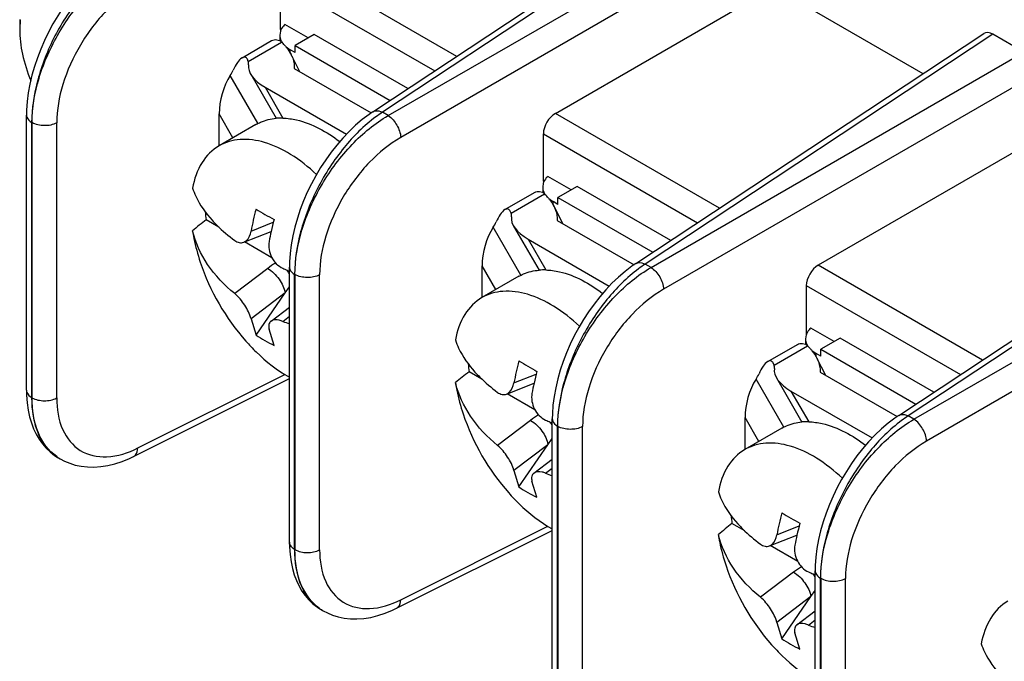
# Model space of a CAD drawing. Header units: inches. Extents: x 0 to 34, y 0 to 22.
# Tile 32 of 127: x 4.729 to 5.018, y 6.975 to 7.163. Entities that reach past the tile are written whole.
import ezdxf

# ---------------------------------------------------------------- set-up
doc = ezdxf.new("R2010")
doc.units = ezdxf.units.IN
doc.header["$LTSCALE"] = 1.87
doc.header["$MEASUREMENT"] = 0
doc.layers.get('0').update_dxf_attribs({"linetype": 'CONTINUOUS'})

msp = doc.modelspace()

# ---------------------------------------------------------------- linework, layer by layer
at = {"color": 7, "linetype": 'CONTINUOUS'}
for p, q in [((4.8327318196, 7.1361403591), (4.9350486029, 7.2037669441)), ((4.9377620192, 7.2035636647), (4.8354947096, 7.1359697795)), ((4.8371806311, 7.1349963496), (4.9468488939, 7.1983170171)), ((4.9505557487, 7.1918965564), (4.840892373, 7.1285787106)), ((4.8573636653, 7.1524208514), (4.8090557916, 7.1803132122)), ((4.8055244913, 7.1743320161), (4.8508871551, 7.1481401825)), ((4.8055244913, 7.1603598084), (4.8055244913, 7.1743320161)), ((4.8863955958, 7.1356581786), (4.9505557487, 7.1727032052)), ((4.99453378, 7.1473108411), (4.9505557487, 7.1727032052)), ((4.7288040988, 7.1632175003), (4.7288040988, 7.1604045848)), ((4.7289392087, 7.1631317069), (4.7288040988, 7.1604045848)), ((4.8056942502, 7.1602617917), (4.8055244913, 7.1603598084)), ((4.8136886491, 7.1578271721), (4.8068309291, 7.1617867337)), ((4.804408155, 7.1573098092), (4.8052606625, 7.1570987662)), ((4.8053097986, 7.1586438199), (4.8053097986, 7.1571037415)), ((4.8054984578, 7.159787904), (4.8053098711, 7.1586445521)), ((4.8154562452, 7.1588477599), (4.809799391, 7.1555815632)), ((4.8430138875, 7.1429363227), (4.8154562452, 7.1588477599)), ((4.9100716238, 7.0914853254), (5.0123884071, 7.1591119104)), ((5.0151018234, 7.1589086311), (4.9128345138, 7.0913147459)), ((5.0241886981, 7.1536619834), (5.0151018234, 7.1589086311)), ((4.7942019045, 7.1520011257), (4.8029263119, 7.1570384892)), ((4.7960347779, 7.1509453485), (4.8058545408, 7.1566151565)), ((4.8058545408, 7.1566151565), (4.8053098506, 7.1570694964)), ((4.8071832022, 7.1551878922), (4.8083851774, 7.1543569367)), ((4.809799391, 7.1535403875), (4.8083851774, 7.1543569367)), ((4.8083851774, 7.1534034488), (4.8083851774, 7.1543569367)), ((4.809799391, 7.1555815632), (4.8377387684, 7.1394497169)), ((4.809799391, 7.1535403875), (4.809799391, 7.1555815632)), ((4.7960347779, 7.1509453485), (4.7957698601, 7.1515843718)), ((4.8086607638, 7.1529165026), (4.8111565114, 7.1479436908)), ((4.9145204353, 7.0903413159), (5.0241886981, 7.1536619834)), ((4.8095851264, 7.1488509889), (4.8322149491, 7.1357848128)), ((4.7988916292, 7.132723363), (4.7907590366, 7.1468094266)), ((4.796756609, 7.1471852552), (4.8042574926, 7.1341933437)), ((5.0278955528, 7.1472415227), (4.9182321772, 7.083923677)), ((4.8010063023, 7.1433108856), (4.8249169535, 7.1295051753)), ((4.8010063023, 7.1433108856), (4.8062310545, 7.1342613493)), ((4.730808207, 7.0542153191), (4.730808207, 7.1351120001)), ((4.7915463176, 7.128482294), (4.7874899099, 7.1355081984)), ((4.7874899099, 7.1261234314), (4.7874899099, 7.1355081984)), ((4.8327294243, 7.1361387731), (4.8327341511, 7.1361418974)), ((4.8371806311, 7.1349963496), (4.8354947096, 7.1359697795)), ((4.9347034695, 7.1077658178), (4.8863955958, 7.1356581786)), ((4.7324216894, 7.1329258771), (4.7323445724, 7.1329704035)), ((4.7323445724, 7.0520737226), (4.7323445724, 7.1329704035)), ((4.7324216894, 7.1329258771), (4.7324216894, 7.0520291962)), ((4.7397082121, 7.0519504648), (4.7397082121, 7.1328562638)), ((4.7983032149, 7.1323836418), (4.7874609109, 7.1261234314)), ((4.8828642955, 7.1296769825), (4.9282269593, 7.1034851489)), ((4.8828642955, 7.1157047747), (4.8828642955, 7.1296769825)), ((5.0278955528, 7.1280481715), (4.9637353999, 7.091003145)), ((4.8910284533, 7.1131721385), (4.8841707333, 7.1171317)), ((4.8826496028, 7.1139887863), (4.8826496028, 7.1124437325)), ((4.882838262, 7.1151328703), (4.8826496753, 7.1139895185)), ((4.8830340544, 7.115606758), (4.8828642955, 7.1157047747)), ((4.8927960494, 7.1141927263), (4.8871391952, 7.1109265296)), ((4.9203536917, 7.0982812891), (4.8927960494, 7.1141927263)), ((4.987411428, 7.0468302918), (5.0897282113, 7.1144568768)), ((5.0924416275, 7.1142535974), (4.990174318, 7.0466597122)), ((4.8715417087, 7.1073460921), (4.8802661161, 7.1123834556)), ((4.8733745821, 7.1062903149), (4.883194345, 7.1119601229)), ((4.8817479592, 7.1126547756), (4.8826004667, 7.1124437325)), ((4.883194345, 7.1119601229), (4.8826496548, 7.1124144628)), ((4.8871391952, 7.1109265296), (4.9150785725, 7.0947946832)), ((4.8871391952, 7.1088853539), (4.8871391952, 7.1109265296)), ((4.8845230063, 7.1105328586), (4.8857249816, 7.1097019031)), ((4.8871391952, 7.1088853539), (4.8857249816, 7.1097019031)), ((4.8857249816, 7.1087484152), (4.8857249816, 7.1097019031)), ((4.886000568, 7.1082614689), (4.8884963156, 7.1032886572)), ((4.9918602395, 7.0456862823), (5.1015285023, 7.1090069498)), ((4.8733745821, 7.1062903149), (4.8731096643, 7.1069293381)), ((4.7874244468, 7.1021610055), (4.7836535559, 7.1043382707)), ((4.7968593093, 7.1010355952), (4.8034140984, 7.1036250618)), ((4.8762314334, 7.0880683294), (4.8680988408, 7.1021543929)), ((4.8740964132, 7.1025302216), (4.8815972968, 7.08953831)), ((4.8869249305, 7.1041959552), (4.9095547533, 7.0911297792)), ((5.105235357, 7.1025864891), (4.9955719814, 7.0392686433)), ((4.7947019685, 7.0977609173), (4.8027746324, 7.1009500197)), ((4.8030162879, 7.0931584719), (4.794905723, 7.0978414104)), ((4.8783461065, 7.098655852), (4.9022567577, 7.0848501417)), ((4.8783461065, 7.098655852), (4.8835708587, 7.0896063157)), ((4.8688861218, 7.0838272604), (4.8648297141, 7.0908531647)), ((4.8648297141, 7.0814683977), (4.8648297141, 7.0908531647)), ((4.9100692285, 7.0914837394), (4.9100739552, 7.0914868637)), ((4.9145204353, 7.0903413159), (4.9128345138, 7.0913147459)), ((5.0120432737, 7.0631107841), (4.9637353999, 7.091003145)), ((4.8017637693, 7.0900350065), (4.7920485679, 7.0826541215)), ((4.8081480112, 7.0095602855), (4.8081480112, 7.0904569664)), ((4.8097614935, 7.0882708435), (4.8096843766, 7.0883153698)), ((4.8096843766, 7.0074186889), (4.8096843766, 7.0883153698)), ((4.8097614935, 7.0882708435), (4.8097614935, 7.0073741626)), ((4.8170480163, 7.0072954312), (4.8170480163, 7.0882012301)), ((4.8756430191, 7.0877286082), (4.8648007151, 7.0814683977)), ((4.9602040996, 7.0850219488), (5.0055667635, 7.0588301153)), ((4.9602040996, 7.0850219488), (4.9602040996, 7.0710497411)), ((4.8068725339, 7.0828408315), (4.7968591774, 7.0752334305)), ((4.7983200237, 7.0704611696), (4.8068725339, 7.0828408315)), ((4.8068725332, 7.0828408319), (4.8081480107, 7.084687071)), ((4.802733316, 7.0745449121), (4.8081480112, 7.0786585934)), ((4.7968591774, 7.0752334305), (4.7983200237, 7.0704611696)), ((4.8061907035, 7.0744886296), (4.8081480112, 7.0759756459)), ((4.8036233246, 7.0673991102), (4.8021624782, 7.0721713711)), ((4.9601780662, 7.0704778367), (4.9599894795, 7.0693344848)), ((4.9603738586, 7.0709517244), (4.9602040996, 7.0710497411)), ((4.9683682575, 7.0685171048), (4.9615105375, 7.0724766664)), ((4.9488815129, 7.0626910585), (4.9576059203, 7.0677284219)), ((4.9590877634, 7.0679997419), (4.9599402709, 7.0677886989)), ((4.959989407, 7.0693337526), (4.959989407, 7.0677886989)), ((4.9605341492, 7.0673050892), (4.959989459, 7.0677594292)), ((4.9701358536, 7.0695376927), (4.9644789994, 7.0662714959)), ((4.9976934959, 7.0536262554), (4.9701358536, 7.0695376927)), ((4.9507143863, 7.0616352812), (4.9605341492, 7.0673050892)), ((4.9618628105, 7.0658778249), (4.9630647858, 7.0650468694)), ((4.9644789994, 7.0642303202), (4.9630647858, 7.0650468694)), ((4.9630647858, 7.0640933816), (4.9630647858, 7.0650468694)), ((4.9644789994, 7.0662714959), (4.9924183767, 7.0501396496)), ((4.9644789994, 7.0642303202), (4.9644789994, 7.0662714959)), ((4.9507143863, 7.0616352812), (4.9504494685, 7.0622743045)), ((4.9633403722, 7.0636064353), (4.9658361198, 7.0586336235)), ((4.7635519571, 7.0372508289), (4.8068249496, 7.058864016)), ((4.864764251, 7.0575059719), (4.8609933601, 7.0596832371)), ((4.8741991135, 7.0563805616), (4.8807539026, 7.0589700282)), ((4.9642647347, 7.0595409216), (4.9868945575, 7.0464747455)), ((4.7623141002, 7.0347710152), (4.8081480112, 7.057663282)), ((4.8720417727, 7.0531058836), (4.8801144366, 7.056294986)), ((4.9535712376, 7.0434132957), (4.945438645, 7.0574993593)), ((4.9514362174, 7.0578751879), (4.958937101, 7.0448832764)), ((4.8803560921, 7.0485034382), (4.8722455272, 7.0531863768)), ((4.9556859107, 7.0540008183), (4.9795965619, 7.040195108)), ((4.9556859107, 7.0540008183), (4.9609106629, 7.044951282)), ((4.7324216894, 7.0520291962), (4.7323445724, 7.0520737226)), ((4.8791035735, 7.0453799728), (4.8693883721, 7.0379990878)), ((4.8854878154, 6.9649052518), (4.8854878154, 7.0458019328)), ((4.946225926, 7.0391722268), (4.9421695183, 7.0461981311)), ((4.9421695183, 7.0368133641), (4.9421695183, 7.0461981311)), ((4.9874090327, 7.0468287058), (4.9874137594, 7.0468318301)), ((4.9918602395, 7.0456862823), (4.990174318, 7.0466597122)), ((4.8871012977, 7.0436158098), (4.8870241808, 7.0436603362)), ((4.8870241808, 6.9627636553), (4.8870241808, 7.0436603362)), ((4.8871012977, 7.0436158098), (4.8871012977, 6.9627191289)), ((4.8943878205, 6.9626403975), (4.8943878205, 7.0435461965)), ((4.9529828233, 7.0430735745), (4.9421405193, 7.0368133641)), ((4.8842123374, 7.0381857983), (4.8854878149, 7.0400320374)), ((4.8842123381, 7.0381857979), (4.8741989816, 7.0305783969)), ((4.8756598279, 7.025806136), (4.8842123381, 7.0381857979)), ((4.7390395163, 7.0350863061), (4.7402089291, 7.0343445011)), ((4.7401732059, 7.0343649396), (4.7407455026, 7.0340345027)), ((4.7623115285, 7.0347697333), (4.7623165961, 7.0347722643)), ((4.8800731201, 7.0298898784), (4.8854878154, 7.0340035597)), ((4.8741989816, 7.0305783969), (4.8756598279, 7.025806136)), ((4.8835305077, 7.0298335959), (4.8854878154, 7.0313206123)), ((4.8809631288, 7.0227440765), (4.8795022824, 7.0275163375)), ((4.8396539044, 6.9901159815), (4.8854878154, 7.0130082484)), ((4.8408917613, 6.9925957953), (4.8841647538, 7.0142089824)), ((4.9421040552, 7.0128509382), (4.9383331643, 7.0150282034)), ((4.9515389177, 7.0117255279), (4.9580937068, 7.0143149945)), ((4.8081480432, 7.0095580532), (4.8081736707, 7.0081738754)), ((4.9493815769, 7.00845085), (4.9574542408, 7.0116399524)), ((4.8097614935, 7.0073741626), (4.8096843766, 7.0074186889)), ((4.9576958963, 7.0038484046), (4.9495853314, 7.0085313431)), ((4.9628276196, 6.9202502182), (4.9628276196, 7.0011468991)), ((4.9564433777, 7.0007249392), (4.9467281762, 6.9933440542)), ((4.9644411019, 6.9989607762), (4.964363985, 6.9990053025)), ((4.964363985, 6.9181086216), (4.964363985, 6.9990053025)), ((4.9644411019, 6.9989607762), (4.9644411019, 6.9180640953)), ((4.9717276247, 6.9179853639), (4.9717276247, 6.9988911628)), ((4.9615521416, 6.9935307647), (4.9628276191, 6.9953770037)), ((4.9615521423, 6.9935307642), (4.9515387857, 6.9859233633)), ((4.9529996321, 6.9811511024), (4.9615521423, 6.9935307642)), ((4.8163793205, 6.9904312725), (4.8175487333, 6.9896894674)), ((4.8175130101, 6.989709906), (4.8180853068, 6.989379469)), ((4.8396513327, 6.9901146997), (4.8396564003, 6.9901172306)), ((4.9574129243, 6.9852348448), (4.9628276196, 6.9893485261)), ((4.9608703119, 6.9851785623), (4.9628276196, 6.9866655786)), ((4.9515387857, 6.9859233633), (4.9529996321, 6.9811511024)), ((4.958302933, 6.9780890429), (4.9568420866, 6.9828613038))]:
    msp.add_line(p, q, dxfattribs=at)
for points in [[(4.7553946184, 7.1807969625), (4.7542234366, 7.1799918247), (4.7522230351, 7.1784709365), (4.7502681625, 7.1768008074), (4.748363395, 7.1749883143), (4.7465192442, 7.1730459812), (4.7447527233, 7.1709966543), (4.7430759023, 7.1688607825), (4.7414885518, 7.1666434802), (4.739989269, 7.1643468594), (4.7385838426, 7.1619818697), (4.737279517, 7.1595612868), (4.7360780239, 7.1570886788), (4.734985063, 7.1545756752), (4.7340060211, 7.1520325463), (4.7331437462, 7.1494597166), (4.7324038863, 7.1468602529), (4.731796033, 7.1442546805), (4.7313289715, 7.14166876), (4.7310082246, 7.139119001), (4.7308372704, 7.1366137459), (4.7308082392, 7.1351107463)], [(4.8327344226, 7.1361419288), (4.8315632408, 7.135336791), (4.8295628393, 7.1338159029), (4.8276079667, 7.1321457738), (4.8257031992, 7.1303332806), (4.8238590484, 7.1283909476), (4.8220925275, 7.1263416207), (4.8204157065, 7.1242057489), (4.8188283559, 7.1219884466), (4.8173290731, 7.1196918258), (4.8159236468, 7.117326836), (4.8146193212, 7.1149062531), (4.8134178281, 7.1124336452), (4.8123248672, 7.1099206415), (4.8113458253, 7.1073775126), (4.8104835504, 7.1048046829), (4.8097436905, 7.1022052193), (4.8091358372, 7.0995996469), (4.8086687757, 7.0970137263), (4.8083480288, 7.0944639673), (4.8081770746, 7.0919587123), (4.8081480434, 7.0904557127)], [(4.9100742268, 7.0914868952), (4.908903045, 7.0906817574), (4.9069026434, 7.0891608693), (4.9049477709, 7.0874907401), (4.9030430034, 7.085678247), (4.9011988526, 7.0837359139), (4.8994323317, 7.0816865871), (4.8977555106, 7.0795507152), (4.8961681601, 7.0773334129), (4.8946688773, 7.0750367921), (4.893263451, 7.0726718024), (4.8919591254, 7.0702512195), (4.8907576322, 7.0677786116), (4.8896646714, 7.0652656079), (4.8886856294, 7.062722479), (4.8878233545, 7.0601496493), (4.8870834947, 7.0575501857), (4.8864756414, 7.0549446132), (4.8860085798, 7.0523586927), (4.885687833, 7.0498089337), (4.8855168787, 7.0473036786), (4.8854878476, 7.045800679)], [(4.730808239, 7.0542130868), (4.7308338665, 7.052828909), (4.7309944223, 7.0505503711), (4.7312919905, 7.0484191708), (4.7317132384, 7.0464426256), (4.7322488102, 7.0446096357), (4.7328976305, 7.0428956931), (4.7336518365, 7.0413064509), (4.7345061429, 7.0398418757), (4.7354736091, 7.0384801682), (4.7365544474, 7.0372272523), (4.7377407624, 7.0360961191), (4.7390395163, 7.0350863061)], [(4.987414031, 7.0468318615), (4.9862428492, 7.0460267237), (4.9842424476, 7.0445058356), (4.9822875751, 7.0428357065), (4.9803828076, 7.0410232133), (4.9785386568, 7.0390808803), (4.9767721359, 7.0370315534), (4.9750953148, 7.0348956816), (4.9735079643, 7.0326783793), (4.9720086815, 7.0303817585), (4.9706032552, 7.0280167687), (4.9692989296, 7.0255961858), (4.9680974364, 7.0231235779), (4.9670044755, 7.0206105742), (4.9660254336, 7.0180674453), (4.9651631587, 7.0154946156), (4.9644232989, 7.012895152), (4.9638154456, 7.0102895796), (4.963348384, 7.007703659), (4.9630276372, 7.0051539), (4.9628566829, 7.002648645), (4.9628276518, 7.0011456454)], [(4.7407312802, 7.0340427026), (4.7419715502, 7.0333912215), (4.7435201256, 7.0327447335), (4.7451696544, 7.032234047), (4.7469127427, 7.0318714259), (4.7487433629, 7.0316678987), (4.7506567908, 7.0316325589), (4.7526528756, 7.031773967), (4.7547157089, 7.0320999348), (4.7568164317, 7.0326114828), (4.758940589, 7.033306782), (4.7610875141, 7.0341878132), (4.762316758, 7.0347724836)], [(4.8081736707, 7.0081738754), (4.8083342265, 7.0058953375), (4.8086317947, 7.0037641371), (4.8090530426, 7.0017875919), (4.8095886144, 6.9999546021), (4.8102374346, 6.9982406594), (4.8109916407, 6.9966514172), (4.8118459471, 6.9951868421), (4.8128134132, 6.9938251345), (4.8138942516, 6.9925722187), (4.8150805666, 6.9914410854), (4.8163793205, 6.9904312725)], [(4.8180710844, 6.989387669), (4.8193113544, 6.9887361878), (4.8208599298, 6.9880896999), (4.8225094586, 6.9875790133), (4.8242525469, 6.9872163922), (4.8260831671, 6.987012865), (4.827996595, 6.9869775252), (4.8299926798, 6.9871189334), (4.8320555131, 6.9874449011), (4.8341562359, 6.9879564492), (4.8362803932, 6.9886517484), (4.8384273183, 6.9895327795), (4.8396565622, 6.99011745)]]:
    msp.add_lwpolyline(points, dxfattribs=at)
for centre, radius, start, end in [((4.7533373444, 7.1606377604), 0.0245252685, 174.0027876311, 174.1635695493), ((4.8035268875, 7.1544719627), 0.0031505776, 55.5340570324, 56.6504435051), ((4.7933964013, 7.1438659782), 0.0178254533, 41.6004948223, 45.6614967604), ((4.7991958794, 7.1481052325), 0.0106177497, 26.579374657, 27.4752367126), ((4.805705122, 7.1170923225), 0.0171770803, 88.2454280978, 94.8531692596), ((4.8576766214, 7.1021412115), 0.0404525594, 123.2534745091, 126.6251438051), ((4.8808666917, 7.109816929), 0.0031505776, 55.5340570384, 56.6504435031), ((4.8707362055, 7.0992109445), 0.0178254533, 41.6004948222, 45.6614967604), ((4.8765356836, 7.1034501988), 0.0106177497, 26.5793746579, 27.4752367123), ((4.8290047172, 7.1105115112), 0.0457693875, 184.8143136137, 187.7515101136), ((4.886169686, 7.0842331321), 0.0908772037, 165.169071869, 169.3451673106), ((4.957364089, 7.3768258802), 0.3127847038, 239.437512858, 240.5592902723), ((5.7571281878, 5.8823328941), 1.562353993, 128.5415485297, 128.7296320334), ((4.8936678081, 7.0806325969), 0.0931367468, 165.1944581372, 167.3999038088), ((4.8889508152, 7.0816931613), 0.0883019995, 167.4038192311, 169.3755067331), ((4.8201720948, 7.0657516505), 0.0304721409, 121.8277299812, 127.1644832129), ((4.9350164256, 7.0574861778), 0.0404525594, 123.253474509, 126.6251438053), ((4.8461184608, 7.1785749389), 0.0970662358, 245.7106162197, 246.5573549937), ((4.8470725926, 7.1807673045), 0.099457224, 246.555519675, 246.9615097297), ((4.7988733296, 7.0836007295), 0.0104818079, 30.9702382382, 34.2667992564), ((4.7987934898, 7.0835512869), 0.0105757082, 27.7775641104, 30.9773290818), ((4.8830449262, 7.0724372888), 0.0171770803, 88.2454280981, 94.8531692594), ((4.8314152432, 7.1369334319), 0.0673470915, 248.003784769, 249.7906191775), ((4.8225360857, 7.1062783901), 0.0432352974, 235.9373312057, 244.0594719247), ((4.9582064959, 7.0651618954), 0.0031505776, 55.5340570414, 56.6504435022), ((4.9480760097, 7.0545559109), 0.0178254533, 41.6004948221, 45.6614967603), ((4.9063445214, 7.0658564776), 0.0457693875, 184.8143136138, 187.7515101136), ((4.9635094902, 7.0395780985), 0.0908772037, 165.169071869, 169.3451673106), ((5.0347038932, 7.3321708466), 0.3127847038, 239.437512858, 240.5592902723), ((4.9538754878, 7.0587951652), 0.0106177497, 26.5793746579, 27.4752367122), ((5.8344679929, 5.8376778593), 1.5623539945, 128.5415485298, 128.7296320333), ((4.9710076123, 7.0359775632), 0.0931367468, 165.1944581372, 167.3999038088), ((4.9662906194, 7.0370381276), 0.0883019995, 167.4038192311, 169.375506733), ((4.897511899, 7.0210966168), 0.0304721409, 121.8277299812, 127.1644832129), ((4.923458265, 7.1339199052), 0.0970662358, 245.7106162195, 246.5573549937), ((4.9244123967, 7.1361122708), 0.099457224, 246.555519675, 246.96150973), ((4.8762131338, 7.0389456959), 0.0104818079, 30.9702382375, 34.2667992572), ((4.876133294, 7.0388962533), 0.0105757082, 27.7775641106, 30.9773290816), ((4.9603847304, 7.0277822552), 0.0171770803, 88.2454280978, 94.8531692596), ((5.0123562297, 7.0128311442), 0.0404525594, 123.2534745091, 126.6251438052), ((4.7476103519, 7.045930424), 0.0137346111, 234.7617786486, 239.9440964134), ((4.7462517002, 7.044892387), 0.0121562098, 238.78968226, 240.0169434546), ((4.9087550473, 7.0922783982), 0.0673470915, 248.0037847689, 249.7906191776), ((4.8998758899, 7.0616233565), 0.0432352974, 235.9373312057, 244.0594719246), ((5.0408492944, 6.9949230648), 0.0908772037, 165.169071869, 169.3451673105), ((5.1120436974, 7.2875158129), 0.3127847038, 239.437512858, 240.5592902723), ((4.9836843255, 7.0212014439), 0.0457693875, 184.8143136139, 187.7515101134), ((5.9118077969, 5.7930228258), 1.5623539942, 128.5415485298, 128.7296320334), ((5.0483474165, 6.9913225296), 0.0931367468, 165.1944581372, 167.3999038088), ((5.0436304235, 6.992383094), 0.0883019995, 167.4038192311, 169.3755067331), ((4.9748517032, 6.9764415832), 0.0304721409, 121.8277299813, 127.1644832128), ((5.0007980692, 7.0892648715), 0.0970662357, 245.7106162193, 246.557354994), ((5.001752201, 7.0914572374), 0.0994572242, 246.5555196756, 246.9615097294), ((4.953552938, 6.9942906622), 0.0104818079, 30.970238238, 34.2667992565), ((4.9534730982, 6.9942412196), 0.0105757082, 27.7775641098, 30.9773290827), ((4.8249501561, 7.0012753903), 0.0137346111, 234.7617786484, 239.9440964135), ((4.8235915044, 7.0002373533), 0.0121562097, 238.7896822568, 240.0169434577), ((4.9860948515, 7.0476233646), 0.0673470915, 248.003784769, 249.7906191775), ((4.9772156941, 7.0169683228), 0.0432352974, 235.9373312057, 244.0594719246)]:
    msp.add_arc(centre, radius, start, end, dxfattribs=at)
for centre, major_axis, ratio, start_param, end_param in [((4.8091834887, 7.162329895), (0.0026353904, 0.0042509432), 0.5971151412, -3.9082273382, -3.8035775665), ((5.0151063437, 7.1546206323), (-0.0026260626, 0.0045481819), 0.5766289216, -0.7848373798, 0.0351295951), ((4.8077238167, 7.1471894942), (0.0115247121, -0.0030883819), 0.5176669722, 3.2030326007, 4.2347534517), ((4.7884903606, 7.1516927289), (0.0075820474, -0.0020318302), 0.5176669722, 0.0614399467, 0.3077626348), ((4.7942074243, 7.139386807), (0.0030883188, 0.0115244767), 0.5176380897, 1.0167793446, 2.0485001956), ((4.7884903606, 7.1516927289), (0.0020317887, 0.0075818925), 0.5176380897, -2.1248133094, -1.8784906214), ((4.8865232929, 7.1316470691), (0.0026353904, 0.0042509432), 0.5971151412, 0.8390682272, 2.374957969), ((4.8865232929, 7.1176748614), (0.0026353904, 0.0042509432), 0.5971151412, -3.9082273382, -3.8035775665), ((4.8850636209, 7.1025344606), (0.0115247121, -0.0030883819), 0.5176669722, 3.2030326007, 4.2347534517), ((4.8658301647, 7.1070376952), (0.0075820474, -0.0020318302), 0.5176669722, 0.0614399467, 0.3077626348), ((4.8715472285, 7.0947317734), (0.0030883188, 0.0115244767), 0.5176380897, 1.0167793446, 2.0485001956), ((4.8658301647, 7.1070376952), (0.0020317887, 0.0075818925), 0.5176380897, -2.1248133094, -1.8784906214), ((4.9638630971, 7.0869920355), (0.0026353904, 0.0042509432), 0.5971151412, 0.8390682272, 2.374957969), ((4.9638630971, 7.0730198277), (0.0026353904, 0.0042509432), 0.5971151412, -3.9082273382, -3.7948653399), ((4.9431699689, 7.0623826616), (0.0075820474, -0.0020318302), 0.5176669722, 0.0614399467, 0.3077626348), ((4.9431699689, 7.0623826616), (0.0020317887, 0.0075818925), 0.5176380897, -2.1248133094, -1.8784906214), ((4.9624034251, 7.057879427), (0.0115247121, -0.0030883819), 0.5176669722, 3.2030326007, 4.2347534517), ((4.9488870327, 7.0500767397), (0.0030883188, 0.0115244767), 0.5176380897, 1.0167793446, 2.0485001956)]:
    msp.add_ellipse(centre, major_axis=major_axis, ratio=ratio, start_param=start_param, end_param=end_param, dxfattribs=at)
for points, knots in [([(4.7562037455, 7.1792616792), (4.7527303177, 7.1766825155), (4.7462721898, 7.1702291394), (4.7387965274, 7.1586871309), (4.733765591, 7.1460242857), (4.7323445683, 7.1371714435), (4.7323445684, 7.1329704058)], [0, 0, 0, 0, 0.2421145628, 0.5049212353, 0.7648950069, 1, 1, 1, 1]), ([(4.7324216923, 7.1329258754), (4.7324216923, 7.1373336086), (4.7340910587, 7.146632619), (4.7399555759, 7.1596937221), (4.7485764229, 7.1712580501), (4.755940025, 7.177378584), (4.7598408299, 7.1796513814)], [0, 0, 0, 0, 0.23541605, 0.4962420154, 0.7588746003, 1, 1, 1, 1]), ([(4.7635525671, 7.1732337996), (4.7601633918, 7.1712776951), (4.7537623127, 7.1660014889), (4.7462631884, 7.1560111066), (4.7411609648, 7.1447172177), (4.7397086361, 7.1366703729), (4.7397081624, 7.132856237)], [0, 0, 0, 0, 0.2413900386, 0.5040328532, 0.7647186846, 1, 1, 1, 1]), ([(4.7288040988, 7.1604045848), (4.7288040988, 7.1579382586), (4.729446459, 7.1527611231), (4.7310207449, 7.1478068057), (4.7320399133, 7.1453000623)], [0, 0, 0, 0, 0.476830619, 1, 1, 1, 1]), ([(4.8068309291, 7.1617867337), (4.8066742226, 7.1616374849), (4.806119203, 7.161055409), (4.8056842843, 7.1603464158), (4.8054984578, 7.159787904)], [0, 0, 0, 0, 0.2688217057, 1, 1, 1, 1]), ([(4.8053098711, 7.1586445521), (4.8053099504, 7.1581202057), (4.8054800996, 7.1573998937), (4.805817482, 7.1567738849), (4.8059153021, 7.1566148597)], [0, 0, 0, 0, 0.7374267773, 1, 1, 1, 1]), ([(4.8067261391, 7.155700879), (4.806915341, 7.1554874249), (4.807622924, 7.154646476), (4.8082405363, 7.1537260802), (4.8086160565, 7.1530038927)], [0, 0, 0, 0, 0.2594899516, 1, 1, 1, 1]), ([(4.7942040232, 7.1520023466), (4.7936377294, 7.1516755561), (4.7926577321, 7.1504675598), (4.7919614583, 7.149159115), (4.7916153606, 7.1483941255)], [0, 0, 0, 0, 0.4377892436, 1, 1, 1, 1]), ([(4.7957698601, 7.1515843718), (4.7956242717, 7.1518359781), (4.7951545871, 7.1523464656), (4.7944727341, 7.1521574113), (4.7942040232, 7.1520023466)], [0, 0, 0, 0, 0.4837328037, 1, 1, 1, 1]), ([(4.8086914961, 7.1528560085), (4.8088513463, 7.1525364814), (4.8094047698, 7.1512777), (4.8096614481, 7.1498671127), (4.8095861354, 7.1488504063)], [0, 0, 0, 0, 0.2595060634, 1, 1, 1, 1]), ([(4.7308082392, 7.1351107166), (4.7308081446, 7.134901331), (4.7309828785, 7.1339915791), (4.7317428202, 7.1333178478), (4.7323445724, 7.1329704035)], [0, 0, 0, 0, 0.2315596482, 1, 1, 1, 1]), ([(4.7983032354, 7.1323836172), (4.7987462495, 7.1326394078), (4.8006093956, 7.1335788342), (4.8026855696, 7.1340731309), (4.8042518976, 7.1342078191)], [0, 0, 0, 0, 0.2455081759, 1, 1, 1, 1]), ([(4.8062310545, 7.1342613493), (4.8075745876, 7.1342215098), (4.8136443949, 7.1333586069), (4.8191861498, 7.1302355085), (4.8229581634, 7.1273558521)], [0, 0, 0, 0, 0.2207207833, 1, 1, 1, 1]), ([(4.8335435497, 7.1346066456), (4.8300701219, 7.1320274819), (4.823611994, 7.1255741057), (4.8161363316, 7.1140320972), (4.8111053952, 7.1013692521), (4.8096843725, 7.0925164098), (4.8096843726, 7.0883153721)], [0, 0, 0, 0, 0.2421145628, 0.5049212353, 0.7648950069, 1, 1, 1, 1]), ([(4.8097614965, 7.0882708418), (4.8097614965, 7.092678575), (4.8114308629, 7.1019775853), (4.81729538, 7.1150386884), (4.8259162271, 7.1266030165), (4.8332798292, 7.1327235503), (4.8371806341, 7.1349963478)], [0, 0, 0, 0, 0.23541605, 0.4962420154, 0.7588746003, 1, 1, 1, 1]), ([(4.8327342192, 7.1361417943), (4.8329165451, 7.1362624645), (4.8338221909, 7.1366275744), (4.8348496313, 7.136316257), (4.8354947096, 7.1359697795)], [0, 0, 0, 0, 0.2299359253, 1, 1, 1, 1]), ([(4.8371806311, 7.1349963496), (4.8382560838, 7.134328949), (4.8399416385, 7.1323100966), (4.8408472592, 7.1298409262), (4.8408874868, 7.1285758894)], [0, 0, 0, 0, 0.5000066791, 1, 1, 1, 1]), ([(4.7397082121, 7.1328524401), (4.7386052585, 7.1322585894), (4.7360502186, 7.1317964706), (4.7334968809, 7.1323050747), (4.7324216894, 7.1329258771)], [0, 0, 0, 0, 0.5022289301, 1, 1, 1, 1]), ([(4.8408923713, 7.128578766), (4.837503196, 7.1266226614), (4.8311021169, 7.1213464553), (4.8236029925, 7.111356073), (4.818500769, 7.100062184), (4.8170484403, 7.0920153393), (4.8170479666, 7.0882012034)], [0, 0, 0, 0, 0.2413900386, 0.5040328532, 0.7647186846, 1, 1, 1, 1]), ([(4.7874609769, 7.126123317), (4.7854347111, 7.124952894), (4.7817588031, 7.1211904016), (4.7801383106, 7.1162975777), (4.7796473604, 7.1136607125)], [0, 0, 0, 0, 0.4659340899, 1, 1, 1, 1]), ([(4.8161309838, 7.1176803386), (4.8137902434, 7.1198823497), (4.8090252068, 7.1236566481), (4.8013314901, 7.1273506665), (4.7938878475, 7.128479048), (4.7893169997, 7.1271954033), (4.7874609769, 7.126123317)], [0, 0, 0, 0, 0.3034364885, 0.5696118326, 0.7976208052, 1, 1, 1, 1]), ([(4.8841707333, 7.1171317), (4.8840140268, 7.1169824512), (4.8834590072, 7.1164003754), (4.8830240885, 7.1156913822), (4.882838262, 7.1151328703)], [0, 0, 0, 0, 0.2688217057, 1, 1, 1, 1]), ([(4.8826496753, 7.1139895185), (4.8826497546, 7.113465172), (4.8828199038, 7.1127448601), (4.8831572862, 7.1121188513), (4.8832551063, 7.1119598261)], [0, 0, 0, 0, 0.7374267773, 1, 1, 1, 1]), ([(4.7796473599, 7.1136607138), (4.7799107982, 7.1128498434), (4.7812862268, 7.1094085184), (4.7834922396, 7.1063437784), (4.7854011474, 7.1042347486)], [0, 0, 0, 0, 0.2306029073, 1, 1, 1, 1]), ([(4.8840659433, 7.1110458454), (4.8842551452, 7.1108323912), (4.8849627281, 7.1099914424), (4.8855803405, 7.1090710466), (4.8859558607, 7.1083488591)], [0, 0, 0, 0, 0.2594899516, 1, 1, 1, 1]), ([(4.8860313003, 7.1082009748), (4.8861911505, 7.1078814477), (4.886744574, 7.1066226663), (4.8870012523, 7.105212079), (4.8869259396, 7.1041953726)], [0, 0, 0, 0, 0.2595060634, 1, 1, 1, 1]), ([(4.8715438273, 7.1073473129), (4.8709775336, 7.1070205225), (4.8699975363, 7.1058125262), (4.8693012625, 7.1045040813), (4.8689551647, 7.1037390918)], [0, 0, 0, 0, 0.4377892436, 1, 1, 1, 1]), ([(4.8731096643, 7.1069293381), (4.8729640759, 7.1071809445), (4.8724943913, 7.1076914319), (4.8718125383, 7.1075023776), (4.8715438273, 7.1073473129)], [0, 0, 0, 0, 0.4837328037, 1, 1, 1, 1]), ([(4.7854011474, 7.1042347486), (4.785874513, 7.1037117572), (4.7879374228, 7.10155896), (4.7902263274, 7.099628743), (4.7920485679, 7.0982665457)], [0, 0, 0, 0, 0.2366716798, 1, 1, 1, 1]), ([(4.7920485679, 7.0826541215), (4.7890163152, 7.0851143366), (4.7837359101, 7.0906374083), (4.7805204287, 7.0976300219), (4.7796473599, 7.1011360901)], [0, 0, 0, 0, 0.519395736, 1, 1, 1, 1]), ([(4.7796473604, 7.101136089), (4.7797632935, 7.1003795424), (4.7803155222, 7.0972676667), (4.7811451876, 7.0942068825), (4.7819033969, 7.0919356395)], [0, 0, 0, 0, 0.2422208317, 1, 1, 1, 1]), ([(4.7946964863, 7.0977588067), (4.7949644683, 7.0978644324), (4.7961236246, 7.0985994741), (4.7966648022, 7.0999987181), (4.7968591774, 7.1010355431)], [0, 0, 0, 0, 0.2144907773, 1, 1, 1, 1]), ([(4.7920485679, 7.0982665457), (4.7924426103, 7.0979719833), (4.7933009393, 7.0975234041), (4.7942887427, 7.0975980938), (4.7946964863, 7.0977588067)], [0, 0, 0, 0, 0.5288626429, 1, 1, 1, 1]), ([(4.8021624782, 7.0979734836), (4.8018744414, 7.0964370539), (4.802472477, 7.0931529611), (4.8047900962, 7.0907332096), (4.8061907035, 7.0901010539)], [0, 0, 0, 0, 0.5042803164, 1, 1, 1, 1]), ([(4.9100740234, 7.0914867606), (4.9102563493, 7.0916074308), (4.9111619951, 7.0919725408), (4.9121894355, 7.0916612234), (4.9128345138, 7.0913147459)], [0, 0, 0, 0, 0.2299359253, 1, 1, 1, 1]), ([(4.8017637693, 7.0900350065), (4.8030891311, 7.0892697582), (4.8052352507, 7.0870624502), (4.8066567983, 7.0842937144), (4.8068725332, 7.0828408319)], [0, 0, 0, 0, 0.5102707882, 1, 1, 1, 1]), ([(4.8081480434, 7.090455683), (4.8081479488, 7.0902462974), (4.8083226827, 7.0893365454), (4.8090826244, 7.0886628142), (4.8096843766, 7.0883153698)], [0, 0, 0, 0, 0.2315596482, 1, 1, 1, 1]), ([(4.8170480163, 7.0881974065), (4.8159450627, 7.0876035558), (4.8133900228, 7.087141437), (4.8108366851, 7.087650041), (4.8097614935, 7.0882708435)], [0, 0, 0, 0, 0.5022289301, 1, 1, 1, 1]), ([(4.8756430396, 7.0877285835), (4.8760860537, 7.0879843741), (4.8779491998, 7.0889238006), (4.8800253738, 7.0894180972), (4.8815917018, 7.0895527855)], [0, 0, 0, 0, 0.2455081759, 1, 1, 1, 1]), ([(4.8835708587, 7.0896063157), (4.8849143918, 7.0895664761), (4.8909841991, 7.0887035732), (4.896525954, 7.0855804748), (4.9002979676, 7.0827008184)], [0, 0, 0, 0, 0.2207207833, 1, 1, 1, 1]), ([(4.9108833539, 7.089951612), (4.9074099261, 7.0873724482), (4.9009517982, 7.0809190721), (4.8934761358, 7.0693770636), (4.8884451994, 7.0567142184), (4.8870241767, 7.0478613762), (4.8870241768, 7.0436603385)], [0, 0, 0, 0, 0.2421145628, 0.5049212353, 0.7648950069, 1, 1, 1, 1]), ([(4.8871013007, 7.0436158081), (4.8871013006, 7.0480235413), (4.8887706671, 7.0573225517), (4.8946351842, 7.0703836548), (4.9032560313, 7.0819479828), (4.9106196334, 7.0880685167), (4.9145204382, 7.0903413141)], [0, 0, 0, 0, 0.23541605, 0.4962420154, 0.7588746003, 1, 1, 1, 1]), ([(4.9145204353, 7.0903413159), (4.915595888, 7.0896739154), (4.9172814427, 7.087655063), (4.9181870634, 7.0851858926), (4.918227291, 7.0839208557)], [0, 0, 0, 0, 0.5000066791, 1, 1, 1, 1]), ([(4.7968591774, 7.0752334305), (4.7965176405, 7.0766606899), (4.7951035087, 7.0793459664), (4.7932205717, 7.0817032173), (4.7920485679, 7.0826541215)], [0, 0, 0, 0, 0.4929979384, 1, 1, 1, 1]), ([(4.893470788, 7.073025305), (4.8911300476, 7.075227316), (4.886365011, 7.0790016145), (4.8786712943, 7.0826956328), (4.8712276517, 7.0838240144), (4.8666568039, 7.0825403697), (4.8648007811, 7.0814682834)], [0, 0, 0, 0, 0.3034364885, 0.5696118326, 0.7976208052, 1, 1, 1, 1]), ([(4.9182321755, 7.0839237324), (4.9148430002, 7.0819676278), (4.9084419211, 7.0766914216), (4.9009427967, 7.0667010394), (4.8958405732, 7.0554071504), (4.8943882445, 7.0473603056), (4.8943877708, 7.0435461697)], [0, 0, 0, 0, 0.2413900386, 0.5040328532, 0.7647186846, 1, 1, 1, 1]), ([(4.8648007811, 7.0814682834), (4.8627745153, 7.0802978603), (4.8590986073, 7.076535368), (4.8574781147, 7.071642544), (4.8569871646, 7.0690056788)], [0, 0, 0, 0, 0.4659340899, 1, 1, 1, 1]), ([(4.8027299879, 7.0745422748), (4.8024266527, 7.0743124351), (4.801955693, 7.0735107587), (4.8020533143, 7.0726275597), (4.8021624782, 7.0721713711)], [0, 0, 0, 0, 0.4479244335, 1, 1, 1, 1]), ([(4.8061907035, 7.0744886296), (4.8058518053, 7.0746255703), (4.8047626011, 7.0749938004), (4.8033762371, 7.0750319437), (4.8027299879, 7.0745422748)], [0, 0, 0, 0, 0.3107289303, 1, 1, 1, 1]), ([(4.9615105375, 7.0724766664), (4.961353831, 7.0723274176), (4.9607988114, 7.0717453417), (4.9603638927, 7.0710363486), (4.9601780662, 7.0704778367)], [0, 0, 0, 0, 0.2688217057, 1, 1, 1, 1]), ([(4.7953259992, 7.0686888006), (4.7963068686, 7.0675818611), (4.8001387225, 7.0635566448), (4.8045793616, 7.0600654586), (4.8081482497, 7.0580859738)], [0, 0, 0, 0, 0.2660017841, 1, 1, 1, 1]), ([(4.8569871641, 7.0690056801), (4.8572506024, 7.0681948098), (4.8586260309, 7.0647534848), (4.8608320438, 7.0616887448), (4.8627409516, 7.0595797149)], [0, 0, 0, 0, 0.2306029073, 1, 1, 1, 1]), ([(4.9599894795, 7.0693344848), (4.9599895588, 7.0688101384), (4.960159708, 7.0680898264), (4.9604970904, 7.0674638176), (4.9605949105, 7.0673047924)], [0, 0, 0, 0, 0.7374267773, 1, 1, 1, 1]), ([(4.9614057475, 7.0663908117), (4.9615949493, 7.0661773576), (4.9623025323, 7.0653364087), (4.9629201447, 7.0644160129), (4.9632956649, 7.0636938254)], [0, 0, 0, 0, 0.2594899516, 1, 1, 1, 1]), ([(4.9488836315, 7.0626922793), (4.9483173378, 7.0623654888), (4.9473373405, 7.0611574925), (4.9466410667, 7.0598490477), (4.9462949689, 7.0590840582)], [0, 0, 0, 0, 0.4377892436, 1, 1, 1, 1]), ([(4.9504494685, 7.0622743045), (4.9503038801, 7.0625259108), (4.9498341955, 7.0630363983), (4.9491523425, 7.062847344), (4.9488836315, 7.0626922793)], [0, 0, 0, 0, 0.4837328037, 1, 1, 1, 1]), ([(4.9633711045, 7.0635459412), (4.9635309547, 7.0632264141), (4.9640843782, 7.0619676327), (4.9643410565, 7.0605570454), (4.9642657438, 7.059540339)], [0, 0, 0, 0, 0.2595060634, 1, 1, 1, 1]), ([(4.8627409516, 7.0595797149), (4.8632143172, 7.0590567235), (4.865277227, 7.0569039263), (4.8675661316, 7.0549737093), (4.8693883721, 7.0536115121)], [0, 0, 0, 0, 0.2366716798, 1, 1, 1, 1]), ([(4.8693883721, 7.0379990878), (4.8663561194, 7.040459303), (4.8610757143, 7.0459823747), (4.8578602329, 7.0529749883), (4.8569871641, 7.0564810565)], [0, 0, 0, 0, 0.519395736, 1, 1, 1, 1]), ([(4.8569871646, 7.0564810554), (4.8571030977, 7.0557245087), (4.8576553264, 7.052612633), (4.8584849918, 7.0495518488), (4.8592432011, 7.0472806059)], [0, 0, 0, 0, 0.2422208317, 1, 1, 1, 1]), ([(4.8720362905, 7.0531037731), (4.8723042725, 7.0532093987), (4.8734634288, 7.0539444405), (4.8740046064, 7.0553436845), (4.8741989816, 7.0563805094)], [0, 0, 0, 0, 0.2144907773, 1, 1, 1, 1]), ([(4.730808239, 7.0542130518), (4.7308082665, 7.0540037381), (4.7309833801, 7.0530944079), (4.7317430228, 7.05242105), (4.7323445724, 7.0520737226)], [0, 0, 0, 0, 0.2315583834, 1, 1, 1, 1]), ([(4.8693883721, 7.0536115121), (4.8697824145, 7.0533169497), (4.8706407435, 7.0528683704), (4.8716285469, 7.0529430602), (4.8720362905, 7.0531037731)], [0, 0, 0, 0, 0.5288626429, 1, 1, 1, 1]), ([(4.8795022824, 7.05331845), (4.8792142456, 7.0517820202), (4.8798122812, 7.0484979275), (4.8821299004, 7.046078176), (4.8835305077, 7.0454460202)], [0, 0, 0, 0, 0.5042803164, 1, 1, 1, 1]), ([(4.7323445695, 7.0520737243), (4.7323445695, 7.0484146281), (4.733075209, 7.043051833), (4.7364521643, 7.0372497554), (4.7387317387, 7.0352352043), (4.7399525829, 7.0344955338)], [0, 0, 0, 0, 0.5516249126, 0.784807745, 1, 1, 1, 1]), ([(4.7324216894, 7.0520291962), (4.7334968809, 7.0514083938), (4.7360502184, 7.0508997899), (4.7386052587, 7.051361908), (4.7397082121, 7.0519557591)], [0, 0, 0, 0, 0.4977710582, 1, 1, 1, 1]), ([(4.7396857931, 7.0347125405), (4.7372929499, 7.036402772), (4.733293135, 7.0419521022), (4.7324216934, 7.048516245), (4.7324216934, 7.0520291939)], [0, 0, 0, 0, 0.4547272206, 1, 1, 1, 1]), ([(4.7397082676, 7.0519504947), (4.7397088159, 7.048773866), (4.7405338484, 7.0428169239), (4.7461374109, 7.0357143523), (4.7550039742, 7.0338995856), (4.7607067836, 7.0358292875), (4.763551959, 7.0372508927)], [0, 0, 0, 0, 0.2726554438, 0.4996206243, 0.7270068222, 1, 1, 1, 1]), ([(4.9874138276, 7.046831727), (4.9875961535, 7.0469523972), (4.9885017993, 7.0473175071), (4.9895292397, 7.0470061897), (4.990174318, 7.0466597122)], [0, 0, 0, 0, 0.2299359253, 1, 1, 1, 1]), ([(4.8791035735, 7.0453799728), (4.8804289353, 7.0446147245), (4.8825750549, 7.0424074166), (4.8839966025, 7.0396386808), (4.8842123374, 7.0381857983)], [0, 0, 0, 0, 0.5102707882, 1, 1, 1, 1]), ([(4.8854878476, 7.0458006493), (4.885487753, 7.0455912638), (4.8856624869, 7.0446815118), (4.8864224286, 7.0440077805), (4.8870241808, 7.0436603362)], [0, 0, 0, 0, 0.2315596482, 1, 1, 1, 1]), ([(4.9529828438, 7.0430735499), (4.9534258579, 7.0433293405), (4.955289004, 7.0442687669), (4.957365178, 7.0447630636), (4.958931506, 7.0448977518)], [0, 0, 0, 0, 0.2455081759, 1, 1, 1, 1]), ([(4.9609106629, 7.044951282), (4.962254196, 7.0449114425), (4.9683240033, 7.0440485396), (4.9738657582, 7.0409254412), (4.9776377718, 7.0380457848)], [0, 0, 0, 0, 0.2207207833, 1, 1, 1, 1]), ([(4.988223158, 7.0452965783), (4.9847497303, 7.0427174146), (4.9782916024, 7.0362640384), (4.97081594, 7.0247220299), (4.9657850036, 7.0120591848), (4.9643639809, 7.0032063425), (4.964363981, 6.9990053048)], [0, 0, 0, 0, 0.2421145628, 0.5049212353, 0.7648950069, 1, 1, 1, 1]), ([(4.9644411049, 6.9989607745), (4.9644411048, 7.0033685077), (4.9661104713, 7.012667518), (4.9719749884, 7.0257286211), (4.9805958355, 7.0372929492), (4.9879594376, 7.043413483), (4.9918602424, 7.0456862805)], [0, 0, 0, 0, 0.23541605, 0.4962420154, 0.7588746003, 1, 1, 1, 1]), ([(4.9955670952, 7.0392658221), (4.9955268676, 7.0405308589), (4.9946212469, 7.0430000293), (4.9929356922, 7.0450188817), (4.9918602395, 7.0456862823)], [0, 0, 0, 0, 0.4999933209, 1, 1, 1, 1]), ([(4.8943878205, 7.0435423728), (4.8932848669, 7.0429485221), (4.890729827, 7.0424864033), (4.8881764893, 7.0429950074), (4.8871012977, 7.0436158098)], [0, 0, 0, 0, 0.5022289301, 1, 1, 1, 1]), ([(4.9708105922, 7.0283702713), (4.9684698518, 7.0305722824), (4.9637048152, 7.0343465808), (4.9560110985, 7.0380405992), (4.9485674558, 7.0391689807), (4.9439966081, 7.037885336), (4.9421405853, 7.0368132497)], [0, 0, 0, 0, 0.3034364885, 0.5696118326, 0.7976208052, 1, 1, 1, 1]), ([(4.9955719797, 7.0392686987), (4.9921828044, 7.0373125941), (4.9857817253, 7.032036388), (4.9782826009, 7.0220460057), (4.9731803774, 7.0107521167), (4.9717280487, 7.002705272), (4.971727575, 6.9988911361)], [0, 0, 0, 0, 0.2413900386, 0.5040328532, 0.7647186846, 1, 1, 1, 1]), ([(4.7623165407, 7.0347723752), (4.7625121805, 7.0348699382), (4.7632810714, 7.0354716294), (4.7635251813, 7.0365169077), (4.763547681, 7.0372486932)], [0, 0, 0, 0, 0.2299421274, 1, 1, 1, 1]), ([(4.8741989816, 7.0305783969), (4.8738574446, 7.0320056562), (4.8724433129, 7.0346909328), (4.8705603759, 7.0370481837), (4.8693883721, 7.0379990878)], [0, 0, 0, 0, 0.4929979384, 1, 1, 1, 1]), ([(4.9421405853, 7.0368132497), (4.9401143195, 7.0356428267), (4.9364384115, 7.0318803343), (4.9348179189, 7.0269875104), (4.9343269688, 7.0243506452)], [0, 0, 0, 0, 0.4659340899, 1, 1, 1, 1]), ([(4.8800697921, 7.0298872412), (4.8797664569, 7.0296574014), (4.8792954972, 7.0288557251), (4.8793931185, 7.0279725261), (4.8795022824, 7.0275163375)], [0, 0, 0, 0, 0.4479244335, 1, 1, 1, 1]), ([(4.8835305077, 7.0298335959), (4.8831916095, 7.0299705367), (4.8821024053, 7.0303387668), (4.8807160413, 7.03037691), (4.8800697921, 7.0298872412)], [0, 0, 0, 0, 0.3107289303, 1, 1, 1, 1]), ([(4.8726658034, 7.024033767), (4.8736466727, 7.0229268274), (4.8774785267, 7.0189016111), (4.8819191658, 7.015410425), (4.8854880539, 7.0134309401)], [0, 0, 0, 0, 0.2660017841, 1, 1, 1, 1]), ([(4.9343269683, 7.0243506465), (4.9345904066, 7.0235397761), (4.9359658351, 7.0200984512), (4.938171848, 7.0170337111), (4.9400807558, 7.0149246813)], [0, 0, 0, 0, 0.2306029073, 1, 1, 1, 1]), ([(4.9400807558, 7.0149246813), (4.9405541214, 7.0144016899), (4.9426170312, 7.0122488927), (4.9449059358, 7.0103186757), (4.9467281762, 7.0089564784)], [0, 0, 0, 0, 0.2366716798, 1, 1, 1, 1]), ([(4.8096843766, 7.0074186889), (4.8094684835, 7.007543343), (4.808729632, 7.0080336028), (4.8081482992, 7.008909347), (4.8081480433, 7.0095575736)], [0, 0, 0, 0, 0.2777600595, 1, 1, 1, 1]), ([(4.9467281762, 6.9933440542), (4.9436959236, 6.9958042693), (4.9384155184, 7.001327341), (4.9352000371, 7.0083199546), (4.9343269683, 7.0118260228)], [0, 0, 0, 0, 0.519395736, 1, 1, 1, 1]), ([(4.9343269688, 7.0118260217), (4.9344429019, 7.0110694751), (4.9349951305, 7.0079575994), (4.935824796, 7.0048968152), (4.9365830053, 7.0026255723)], [0, 0, 0, 0, 0.2422208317, 1, 1, 1, 1]), ([(4.9493760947, 7.0084487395), (4.9496440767, 7.0085543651), (4.950803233, 7.0092894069), (4.9513444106, 7.0106886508), (4.9515387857, 7.0117254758)], [0, 0, 0, 0, 0.2144907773, 1, 1, 1, 1]), ([(4.8096843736, 7.0074186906), (4.8096843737, 7.0037595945), (4.8104150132, 6.9983967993), (4.8137919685, 6.9925947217), (4.8160715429, 6.9905801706), (4.8172923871, 6.9898405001)], [0, 0, 0, 0, 0.5516249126, 0.784807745, 1, 1, 1, 1]), ([(4.8097614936, 7.0073741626), (4.8108366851, 7.0067533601), (4.8133900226, 7.0062447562), (4.8159450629, 7.0067068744), (4.8170480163, 7.0073007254)], [0, 0, 0, 0, 0.4977710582, 1, 1, 1, 1]), ([(4.8170255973, 6.9900575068), (4.8146327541, 6.9917477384), (4.8106329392, 6.9972970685), (4.8097614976, 7.0038612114), (4.8097614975, 7.0073741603)], [0, 0, 0, 0, 0.4547272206, 1, 1, 1, 1]), ([(4.8170480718, 7.0072954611), (4.8170486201, 7.0041188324), (4.8178736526, 6.9981618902), (4.8234772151, 6.9910593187), (4.8323437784, 6.989244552), (4.8380465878, 6.9911742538), (4.8408917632, 6.9925958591)], [0, 0, 0, 0, 0.2726554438, 0.4996206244, 0.7270068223, 1, 1, 1, 1]), ([(4.9467281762, 7.0089564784), (4.9471222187, 7.008661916), (4.9479805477, 7.0082133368), (4.9489683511, 7.0082880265), (4.9493760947, 7.0084487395)], [0, 0, 0, 0, 0.5288626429, 1, 1, 1, 1]), ([(4.9568420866, 7.0086634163), (4.9565540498, 7.0071269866), (4.9571520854, 7.0038428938), (4.9594697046, 7.0014231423), (4.9608703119, 7.0007909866)], [0, 0, 0, 0, 0.5042803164, 1, 1, 1, 1]), ([(4.9628276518, 7.0011456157), (4.9628275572, 7.0009362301), (4.9630022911, 7.0000264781), (4.9637622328, 6.9993527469), (4.964363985, 6.9990053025)], [0, 0, 0, 0, 0.2315596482, 1, 1, 1, 1]), ([(4.9564433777, 7.0007249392), (4.9577687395, 6.9999596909), (4.9599148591, 6.9977523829), (4.9613364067, 6.9949836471), (4.9615521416, 6.9935307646)], [0, 0, 0, 0, 0.5102707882, 1, 1, 1, 1]), ([(4.9644411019, 6.9989607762), (4.9655162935, 6.9983399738), (4.9680696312, 6.9978313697), (4.9706246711, 6.9982934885), (4.9717276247, 6.9988873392)], [0, 0, 0, 0, 0.4977710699, 1, 1, 1, 1]), ([(4.8396563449, 6.9901173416), (4.8398519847, 6.9902149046), (4.8406208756, 6.9908165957), (4.8408649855, 6.9918618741), (4.8408874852, 6.9925936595)], [0, 0, 0, 0, 0.2299421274, 1, 1, 1, 1]), ([(4.9515387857, 6.9859233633), (4.9511972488, 6.9873506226), (4.9497831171, 6.9900358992), (4.9479001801, 6.99239315), (4.9467281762, 6.9933440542)], [0, 0, 0, 0, 0.4929979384, 1, 1, 1, 1]), ([(5.0194803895, 6.9921582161), (5.0174541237, 6.990987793), (5.0137782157, 6.9872253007), (5.0121577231, 6.9823324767), (5.0116667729, 6.9796956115)], [0, 0, 0, 0, 0.4659340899, 1, 1, 1, 1]), ([(4.9574095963, 6.9852322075), (4.9571062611, 6.9850023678), (4.9566353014, 6.9842006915), (4.9567329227, 6.9833174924), (4.9568420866, 6.9828613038)], [0, 0, 0, 0, 0.4479244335, 1, 1, 1, 1]), ([(4.9608703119, 6.9851785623), (4.9605314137, 6.985315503), (4.9594422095, 6.9856837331), (4.9580558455, 6.9857218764), (4.9574095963, 6.9852322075)], [0, 0, 0, 0, 0.3107289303, 1, 1, 1, 1]), ([(4.9500056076, 6.9793787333), (4.9509864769, 6.9782717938), (4.9548183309, 6.9742465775), (4.95925897, 6.9707553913), (4.9628278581, 6.9687759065)], [0, 0, 0, 0, 0.2660017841, 1, 1, 1, 1]), ([(5.0116667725, 6.9796956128), (5.0119302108, 6.9788847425), (5.0133056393, 6.9754434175), (5.0155116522, 6.9723786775), (5.01742056, 6.9702696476)], [0, 0, 0, 0, 0.2306029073, 1, 1, 1, 1])]:
    msp.add_open_spline(points, degree=3, knots=knots, dxfattribs=at)
for points in [[(4.8029264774, 7.1570385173), (4.8033610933, 7.1572899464), (4.8039096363, 7.1573696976), (4.804408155, 7.1573098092)], [(4.8802662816, 7.1123834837), (4.8807008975, 7.1126349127), (4.8812494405, 7.112714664), (4.8817479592, 7.1126547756)], [(4.7819034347, 7.0919356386), (4.7847367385, 7.0834481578), (4.7893918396, 7.0753858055), (4.7953259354, 7.0686886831)], [(4.9576060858, 7.06772845), (4.9580407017, 7.0679798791), (4.9585892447, 7.0680596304), (4.9590877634, 7.0679997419)], [(4.8592432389, 7.0472806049), (4.8620765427, 7.0387931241), (4.8667316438, 7.0307307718), (4.8726657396, 7.0240336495)], [(4.9365830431, 7.0026255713), (4.9394163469, 6.9941380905), (4.944071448, 6.9860757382), (4.9500055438, 6.9793786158)]]:
    msp.add_open_spline(points, degree=3, dxfattribs=at)

doc.saveas('drawing.dxf')
